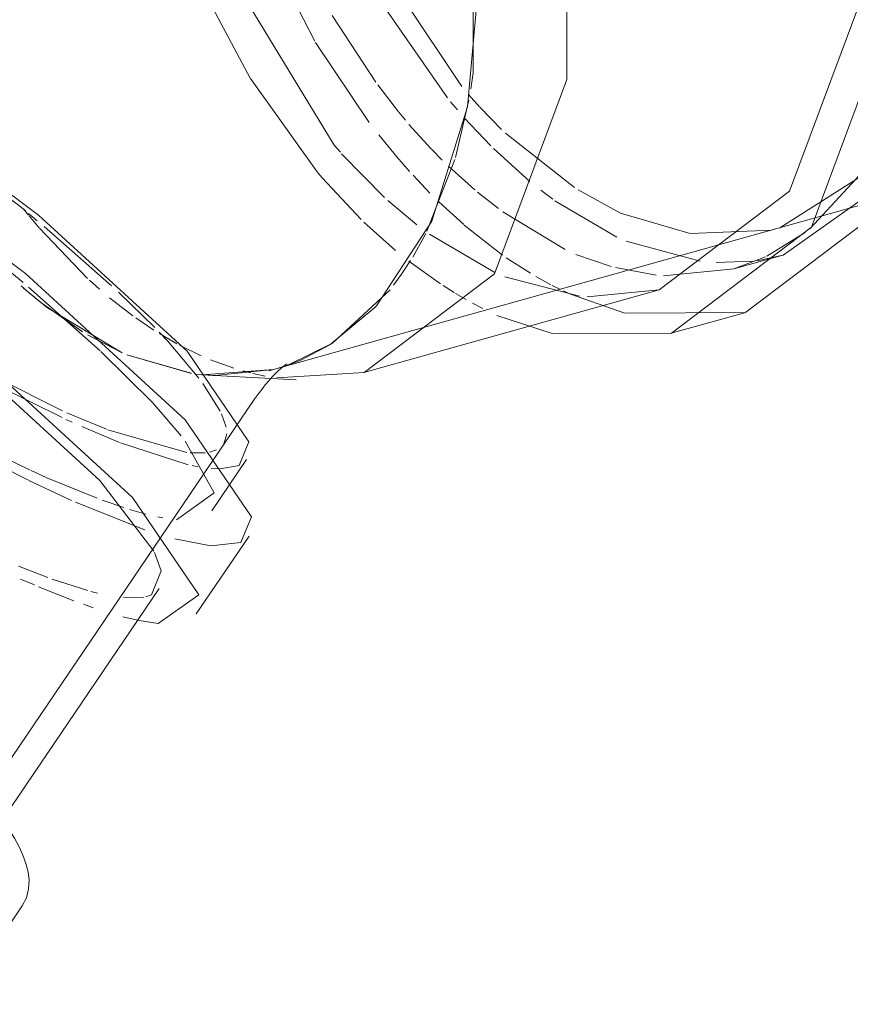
# Model space of a CAD drawing. Header units: millimetres. Extents: x -121 to 29920, y 1231 to 31888.
# Tile 164 of 256: x 22208 to 22288, y 17508 to 17602. Entities that reach past the tile are written whole.
import ezdxf

# ---------------------------------------------------------------- set-up
doc = ezdxf.new("R2010")
doc.units = ezdxf.units.MM
doc.layers.add('P-PIPE-____-OTLN', color=3, linetype='Continuous', lineweight=20)

# ---------------------------------------------------------------- blocks, each defined once
blk = doc.blocks.new('ADSK_ППР_Крестовина одноплоскостная канализационная - Одноплоскостная-1604126-3D severage Right')
at = {"layer": 'P-PIPE-____-OTLN', "color": 22}
blk.add_line((-4817.743, 17507.542), (-4811.371, 17516.933), dxfattribs=at)
blk.add_polyline3d([(-4811.371, 17516.933, 0), (-4810.967, 17517.722, 0), (-4810.76, 17518.557, 0), (-4810.724, 17519.385, 0), (-4810.82, 17520.192, 0), (-4811.02, 17520.985, 0), (-4811.308, 17521.779, 0), (-4811.676, 17522.586, 0), (-4812.121, 17523.416, 0), (-4812.641, 17524.273, 0), (-4813.236, 17525.162, 0), (-4813.906, 17526.086, 0), (-4814.649, 17527.046, 0), (-4815.465, 17528.042, 0), (-4816.354, 17529.074, 0), (-4817.315, 17530.142, 0), (-4818.345, 17531.244, 0), (-4819.445, 17532.381, 0), (-4820.612, 17533.549, 0), (-4821.845, 17534.749, 0), (-4823.143, 17535.978, 0), (-4824.418, 17537.157, 0)], dxfattribs=at)
blk = doc.blocks.new('ADSK_ППР_Отвод канализационный_Составной - Отвод раструбный-1604128-3D severage Right')
at = {"layer": 'P-PIPE-____-OTLN', "color": 9}
for p, q in [((-4768.286, 17596.496), (-4768.286, 17616.143)), ((-4769.982, 17588.417), (-4768.7, 17593.893)), ((-4772.697, 17581.381), (-4770.041, 17588.218)), ((-4811.614, 17583.757), (-4811.06, 17583.305)), ((-4774.052, 17578.909), (-4772.806, 17581.163)), ((-4736.547, 17581.265), (-4740.205, 17578.99)), ((-4739.363, 17581.591), (-4739.381, 17581.586)), ((-4741.567, 17578.505), (-4745.044, 17578.377)), ((-4810.781, 17576.045), (-4803.912, 17569.96)), ((-4781.728, 17570.676), (-4776.224, 17575.768)), ((-4750.512, 17575.774), (-4757.397, 17575.099)), ((-4760.732, 17571.592), (-4766.022, 17573.321)), ((-4742.224, 17573.626), (-4753.792, 17573.559)), ((-4785.991, 17568.586), (-4781.773, 17570.647)), ((-4794.183, 17567.671), (-4787.359, 17568.175)), ((-4785.659, 17568.705), (-4786.538, 17568.411)), ((-4793.195, 17567.597), (-4792.401, 17567.556)), ((-4788.168, 17567.542), (-4789.326, 17567.787)), ((-4790.647, 17558.988), (-4792.455, 17558.669)), ((-4799.757, 17546.426), (-4801.682, 17546.38)), ((-4799.013, 17546.657), (-4799.572, 17546.466)), ((-4800.207, 17544.183), (-4801.749, 17544.551))]:
    blk.add_line(p, q, dxfattribs=at)
at = {"layer": 'P-PIPE-____-OTLN', "color": 10}
for p, q in [((-4783.422, 17599.532), (-4788.737, 17609.972)), ((-4769.367, 17595.187), (-4777.765, 17607.822)), ((-4789.577, 17595.996), (-4795.152, 17606.383)), ((-4770.728, 17594.105), (-4776.904, 17602.996)), ((-4777.579, 17595.607), (-4781.743, 17601.98)), ((-4778.225, 17591.76), (-4783.341, 17599.394)), ((-4829.748, 17597.325), (-4811.614, 17583.757)), ((-4783.192, 17587.048), (-4789.545, 17595.944)), ((-4775.402, 17592.76), (-4777.402, 17595.363)), ((-4767.659, 17593.243), (-4768.717, 17594.426)), ((-4769.782, 17592.968), (-4770.432, 17593.744)), ((-4774.749, 17591.969), (-4775.396, 17592.754)), ((-4765.562, 17591.09), (-4767.628, 17593.209)), ((-4772.299, 17589.231), (-4774.421, 17591.581)), ((-4766.598, 17589.512), (-4769.127, 17592.212)), ((-4758.602, 17585.542), (-4765.184, 17590.729)), ((-4776.754, 17584.597), (-4780.848, 17588.779)), ((-4771.242, 17588.154), (-4772.267, 17589.197)), ((-4762.873, 17586.124), (-4766.346, 17589.261)), ((-4768.132, 17585.316), (-4770.645, 17587.572)), ((-4730.242, 17587.232), (-4738.981, 17581.703)), ((-4772.406, 17585.016), (-4774.023, 17586.713)), ((-4765.867, 17583.533), (-4767.876, 17585.103)), ((-4760.677, 17584.43), (-4761.826, 17585.289)), ((-4754.191, 17583.086), (-4758.253, 17585.32)), ((-4773.654, 17581.978), (-4776.419, 17584.292)), ((-4769.185, 17582.004), (-4771.547, 17584.167)), ((-4754.558, 17580.819), (-4760.469, 17584.28)), ((-4810.767, 17582.911), (-4811.247, 17583.508)), ((-4810.781, 17583.076), (-4809.939, 17582.38)), ((-4759.499, 17579.634), (-4765.443, 17583.224)), ((-4747.525, 17581.168), (-4754.191, 17583.086)), ((-4809.758, 17581.701), (-4810.699, 17582.827)), ((-4775.715, 17579.547), (-4778.712, 17582.226)), ((-4805.122, 17576.859), (-4809.738, 17581.678)), ((-4809.276, 17581.826), (-4802.844, 17576.173)), ((-4765.472, 17579.095), (-4769.128, 17581.955)), ((-4739.765, 17581.483), (-4747.464, 17581.159)), ((-4766.193, 17577.422), (-4772.459, 17581.086)), ((-4746.568, 17578.501), (-4753.668, 17580.427)), ((-4771.4, 17576.353), (-4774.436, 17578.523)), ((-4762.812, 17577.359), (-4765.118, 17578.847)), ((-4755.08, 17578.015), (-4758.453, 17579.161)), ((-4738.681, 17579.082), (-4741.149, 17578.561)), ((-4750.793, 17577.188), (-4754.684, 17577.907)), ((-4803.982, 17575.835), (-4804.945, 17576.695)), ((-4758.109, 17575.161), (-4765.26, 17577.019)), ((-4760.864, 17576.268), (-4762.281, 17577.047)), ((-4811.242, 17575.939), (-4808.964, 17574.07)), ((-4802.188, 17575.563), (-4798.713, 17572.173)), ((-4770.087, 17575.521), (-4771.144, 17576.186)), ((-4759.943, 17575.804), (-4760.739, 17576.203)), ((-4758.892, 17575.315), (-4759.682, 17575.678)), ((-4800.814, 17573.306), (-4803.025, 17575.022)), ((-4768.94, 17574.845), (-4769.952, 17575.439)), ((-4753.792, 17573.559), (-4758.892, 17575.315)), ((-4805.606, 17571.764), (-4809.595, 17574.564)), ((-4808.964, 17574.07), (-4801.832, 17569.766)), ((-4767.346, 17573.978), (-4768.353, 17574.516)), ((-4798.781, 17571.92), (-4800.519, 17573.094)), ((-4801.832, 17569.766), (-4805.087, 17571.452)), ((-4796.584, 17570.622), (-4798.258, 17571.592)), ((-4794.28, 17569.481), (-4796.351, 17570.497)), ((-4807.52, 17564.222), (-4818.252, 17569.602)), ((-4795.227, 17567.803), (-4801.391, 17569.574)), ((-4801.388, 17569.573), (-4795.258, 17567.804)), ((-4791.142, 17568.287), (-4793.392, 17569.101)), ((-4789.538, 17567.838), (-4790.254, 17568.025)), ((-4794.763, 17567.736), (-4794.183, 17567.671)), ((-4807.571, 17563.583), (-4814.151, 17566.841)), ((-4794.105, 17566.835), (-4792.451, 17564.193)), ((-4806.603, 17563.137), (-4807.191, 17563.407)), ((-4803.329, 17562.472), (-4807.125, 17564.042)), ((-4792.327, 17563.935), (-4791.879, 17562.657)), ((-4802.092, 17561.21), (-4805.684, 17562.724)), ((-4795.627, 17560.242), (-4803.197, 17562.421)), ((-4791.819, 17562.013), (-4792.115, 17561.068)), ((-4810.726, 17557.552), (-4818.191, 17561.377)), ((-4795.531, 17559.078), (-4801.995, 17561.172)), ((-4792.822, 17560.495), (-4793.489, 17560.276)), ((-4810.621, 17558.566), (-4814.079, 17560.23)), ((-4793.881, 17560.212), (-4795.315, 17560.21)), ((-4794.592, 17558.887), (-4795.142, 17558.994)), ((-4792.455, 17558.669), (-4793.316, 17558.711)), ((-4809.008, 17557.824), (-4810.509, 17558.514)), ((-4804.212, 17555.868), (-4809.008, 17557.824)), ((-4806.664, 17555.662), (-4810.686, 17557.533)), ((-4799.662, 17552.871), (-4806.274, 17555.489)), ((-4801.66, 17554.974), (-4803.749, 17555.696)), ((-4799.551, 17554.356), (-4801.123, 17554.804)), ((-4797.928, 17553.992), (-4798.41, 17554.087)), ((-4808.911, 17548.288), (-4811.717, 17549.39)), ((-4810.205, 17547.587), (-4811.529, 17548.154)), ((-4806.445, 17546.086), (-4809.812, 17547.422)), ((-4805.114, 17547.052), (-4808.519, 17548.145)), ((-4804.187, 17546.815), (-4804.827, 17546.976)), ((-4804.588, 17545.422), (-4805.512, 17545.744))]:
    blk.add_line(p, q, dxfattribs=at)
at = {"layer": 'P-PIPE-____-OTLN', "color": 22}
for p, q in [((-4768.515, 17594.968), (-4768.286, 17596.496)), ((-4743.382, 17577.767), (-4738.681, 17579.082)), ((-4778.72, 17567.887), (-4750.512, 17575.774)), ((-4749.355, 17571.633), (-4742.224, 17573.626)), ((-4787.821, 17568.042), (-4787.023, 17568.266)), ((-4792.401, 17567.556), (-4785.183, 17567.187)), ((-4825.771, 17511.383), (-4789.194, 17565.295)), ((-4793.256, 17554.676), (-4789.932, 17559.576)), ((-4794.74, 17544.831), (-4789.698, 17552.262)), ((-4818.244, 17517.847), (-4798.298, 17547.245))]:
    blk.add_line(p, q, dxfattribs=at)
for points in [[(-4758.892, 17691.165, 0), (-4742.204, 17678.009, 0), (-4728.822, 17655.986, 0), (-4721.395, 17629.458, 0), (-4721.395, 17603.679, 0), (-4728.822, 17583.755, 0), (-4742.204, 17573.632, 0), (-4742.224, 17573.626, 0)], [(-4766.022, 17689.171, 0), (-4749.334, 17676.016, 0), (-4735.952, 17653.993, 0), (-4728.525, 17627.465, 0), (-4728.525, 17601.686, 0), (-4735.952, 17581.761, 0), (-4749.334, 17571.638, 0), (-4760.732, 17571.592, 0)], [(-4766.022, 17685.148, 0), (-4750.494, 17672.906, 0), (-4738.041, 17652.413, 0), (-4731.13, 17627.727, 0), (-4731.13, 17603.739, 0), (-4738.041, 17585.199, 0), (-4750.494, 17575.779, 0), (-4750.512, 17575.774, 0)], [(-4794.229, 17677.261, 0), (-4778.701, 17665.019, 0), (-4766.248, 17644.526, 0), (-4759.337, 17619.841, 0), (-4759.337, 17595.852, 0), (-4766.248, 17577.312, 0), (-4778.701, 17567.893, 0), (-4787.039, 17567.361, 0)], [(-4869.51, 17621.107, 0), (-4850.821, 17611.312, 0), (-4829.513, 17597.675, 0), (-4809.806, 17582.898, 0), (-4795.603, 17569.906, 0), (-4789.718, 17561.274, 0), (-4790.647, 17558.988, 0)], [(-4875.216, 17618.386, 0), (-4855.132, 17607.86, 0), (-4832.233, 17593.205, 0), (-4811.055, 17577.325, 0), (-4795.793, 17563.364, 0), (-4789.468, 17554.087, 0), (-4790.467, 17551.631, 0)], [(-4880.258, 17610.955, 0), (-4860.174, 17600.429, 0), (-4837.275, 17585.774, 0), (-4816.097, 17569.894, 0), (-4800.834, 17555.933, 0), (-4794.51, 17546.656, 0), (-4798.376, 17543.901, 0), (-4800.207, 17544.183, 0)], [(-4877.876, 17608.776, 0), (-4859.187, 17598.981, 0), (-4837.879, 17585.344, 0), (-4818.172, 17570.567, 0), (-4803.969, 17557.576, 0), (-4798.798, 17550.813, 0)], [(-4767.658, 17606.04, 0), (-4768.823, 17593.237, 0), (-4772.237, 17582.342, 0), (-4777.531, 17574.243, 0)], [(-4775.878, 17576.212, 0), (-4775.114, 17577.265, 0), (-4774.255, 17578.575, 0)], [(-4781.979, 17570.521, 0), (-4784.745, 17569.064, 0), (-4785.659, 17568.705, 0)], [(-4789.194, 17565.295, 0), (-4788.84, 17565.799, 0), (-4788.489, 17566.27, 0), (-4788.144, 17566.704, 0), (-4787.809, 17567.099, 0), (-4787.489, 17567.453, 0), (-4787.189, 17567.764, 0), (-4786.914, 17568.032, 0), (-4786.669, 17568.255, 0), (-4786.459, 17568.433, 0), (-4786.291, 17568.567, 0), (-4786.169, 17568.657, 0), (-4786.098, 17568.705, 0), (-4786.083, 17568.715, 0)], [(-4798.731, 17550.683, 0), (-4798.084, 17548.943, 0), (-4799.013, 17546.657, 0)]]:
    blk.add_polyline3d(points, dxfattribs=at)
at = {"layer": 'P-PIPE-____-OTLN', "color": 10}
for points in [[(-4780.972, 17588.92, 0), (-4781.551, 17589.587, 0), (-4794.004, 17610.08, 0)], [(-4774.358, 17587.08, 0), (-4775.58, 17588.471, 0), (-4777.299, 17590.563, 0)], [(-4778.988, 17582.494, 0), (-4782.71, 17586.477, 0), (-4783.176, 17587.029, 0)], [(-4809.595, 17574.564, 0), (-4810.677, 17575.452, 0), (-4811.472, 17576.143, 0)], [(-4798.273, 17571.719, 0), (-4797.499, 17570.9, 0), (-4794.487, 17567.349, 0)], [(-4787.023, 17568.266, 0), (-4787.005, 17568.271, 0), (-4785.991, 17568.586, 0)]]:
    blk.add_polyline3d(points, dxfattribs=at)
at = {"layer": 'P-PIPE-____-OTLN', "color": 9}
for points in [[(-4726.139, 17597.069, 0), (-4730.911, 17587.192, 0), (-4736.078, 17581.631, 0)], [(-4727.176, 17587.188, 0), (-4738.662, 17579.087, 0), (-4738.681, 17579.082, 0)], [(-4822.172, 17585.071, 0), (-4813.13, 17577.998, 0), (-4811.284, 17576.468, 0)], [(-4740.331, 17578.929, 0), (-4743.363, 17577.773, 0), (-4750.089, 17577.126, 0)], [(-4777.531, 17574.243, 0), (-4777.668, 17574.097, 0), (-4781.979, 17570.521, 0)], [(-4803.847, 17569.899, 0), (-4798.928, 17565.007, 0), (-4796.186, 17561.823, 0)], [(-4787.356, 17568.18, 0), (-4792.987, 17567.587, 0), (-4794.2, 17567.674, 0)], [(-4795.788, 17561.308, 0), (-4793.042, 17556.374, 0), (-4796.64, 17553.811, 0)], [(-4790.467, 17551.631, 0), (-4793.334, 17551.332, 0), (-4796.797, 17551.994, 0)]]:
    blk.add_polyline3d(points, dxfattribs=at)

msp = doc.modelspace()

# ---------------------------------------------------------------- linework, layer by layer
at = {"layer": 'P-PIPE-____-OTLN', "color": 22}
msp.add_line((22232.784, 17568.266), (22605.662, 17672.519), dxfattribs=at)
at = {"layer": 'P-PIPE-____-OTLN', "color": 10}
for p, q in [((22210.208, 17574.566), (22214.159, 17571.791)), ((22214.676, 17571.48), (22217.975, 17569.766)), ((22218.43, 17569.571), (22224.595, 17567.799))]:
    msp.add_line(p, q, dxfattribs=at)
at = {"layer": 'P-PIPE-____-OTLN', "color": 9}
msp.add_line((22233.269, 17568.411), (22234.148, 17568.705), dxfattribs=at)
at = {"layer": 'P-PIPE-____-OTLN', "color": 22}
for points in [[(22242.276, 17574.243, 0), (22247.57, 17582.342, 0), (22250.984, 17593.237, 0), (22252.149, 17606.04, 0)], [(22234.148, 17568.705, 0), (22235.062, 17569.064, 0), (22237.828, 17570.521, 0)]]:
    msp.add_polyline3d(points, dxfattribs=at)
at = {"layer": 'P-PIPE-____-OTLN', "color": 10}
msp.add_polyline3d([(22208.335, 17576.143, 0), (22209.13, 17575.452, 0), (22210.208, 17574.566, 0)], dxfattribs=at)
at = {"layer": 'P-PIPE-____-OTLN', "color": 9}
for points in [[(22237.828, 17570.521, 0), (22242.139, 17574.097, 0), (22242.276, 17574.243, 0)], [(22225.612, 17567.673, 0), (22226.82, 17567.587, 0), (22232.451, 17568.18, 0)]]:
    msp.add_polyline3d(points, dxfattribs=at)

# ---------------------------------------------------------------- block references
msp.add_blockref('ADSK_ППР_Отвод канализационный_Составной - Отвод раструбный-1604128-3D severage Right', (27019.807, 0), dxfattribs=at)
at = {"layer": 'P-PIPE-____-OTLN', "color": 22}
msp.add_blockref('ADSK_ППР_Крестовина одноплоскостная канализационная - Одноплоскостная-1604126-3D severage Right', (27019.807, 0), dxfattribs=at)

doc.saveas('drawing.dxf')
